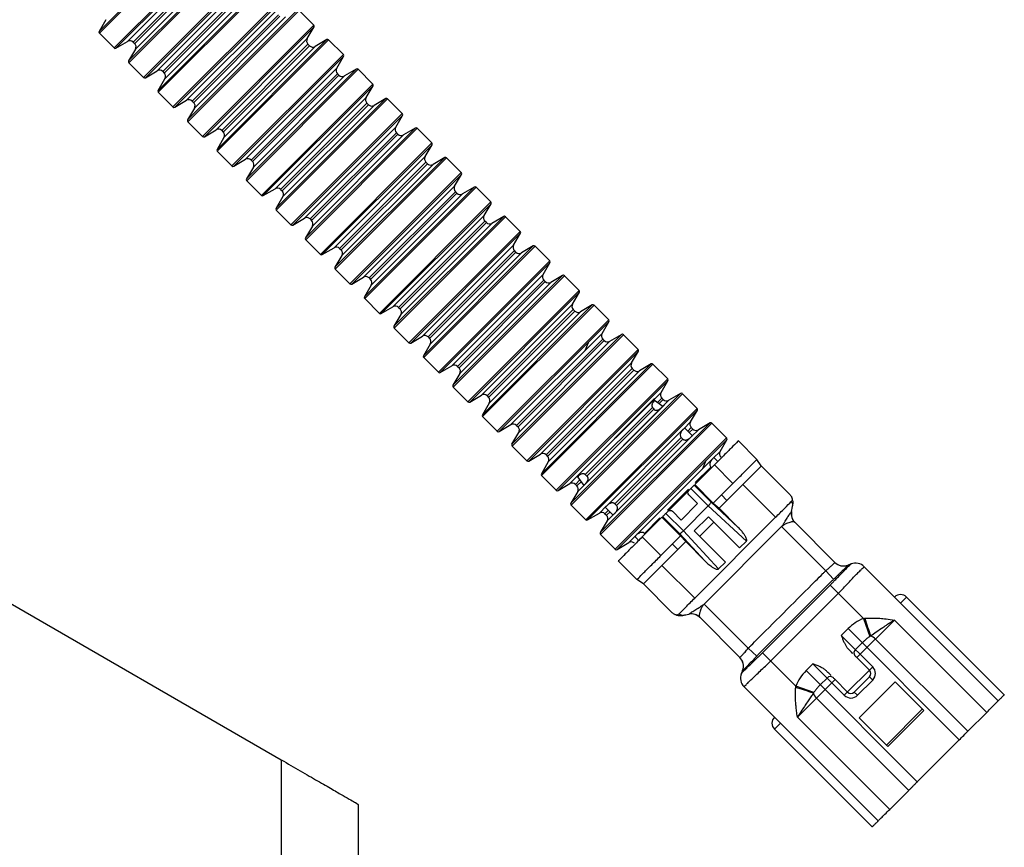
# Model space of a CAD drawing. Header units: millimetres. Extents: x -108 to 42, y 0 to 140.
# Tile 16 of 17: x -22 to 42, y 47 to 100. Entities that reach past the tile are written whole.
import ezdxf

# ---------------------------------------------------------------- set-up
doc = ezdxf.new("R2010")
doc.units = ezdxf.units.MM

msp = doc.modelspace()

# ---------------------------------------------------------------- linework, layer by layer
at = {"color": 8, "linetype": 'Continuous', "lineweight": 25}
for p, q in [((-16.796, 99.706), (-9.689, 106.813)), ((-16.78, 99.585), (-9.568, 106.797)), ((-15.829, 98.633), (-8.616, 105.846)), ((-15.708, 98.618), (-8.601, 105.725)), ((-14.949, 99.063), (-9.046, 104.966)), ((-14.887, 97.797), (-7.78, 104.904)), ((-14.871, 97.676), (-7.659, 104.888)), ((-8.999, 104.602), (-14.585, 99.016)), ((-14.489, 98.92), (-8.902, 104.506)), ((-8.539, 104.459), (-14.442, 98.556)), ((-13.92, 96.724), (-6.707, 103.937)), ((-13.798, 96.709), (-6.692, 103.816)), ((-13.04, 97.153), (-7.136, 103.057)), ((-12.962, 95.767), (-5.749, 102.979)), ((-7.09, 102.693), (-12.676, 97.107)), ((-12.579, 97.01), (-6.993, 102.596)), ((-12.011, 94.815), (-4.798, 102.028)), ((-11.068, 93.979), (-3.962, 101.085)), ((-11.053, 93.857), (-3.84, 101.07)), ((-5.181, 100.784), (-10.767, 95.198)), ((-10.67, 95.101), (-5.084, 100.687)), ((-4.72, 100.641), (-10.624, 94.737)), ((-10.101, 92.906), (-2.889, 100.118)), ((-9.98, 92.89), (-2.873, 99.997)), ((-9.221, 93.335), (-3.318, 99.238)), ((-9.159, 92.069), (-2.052, 99.176)), ((-9.144, 91.948), (-1.931, 99.161)), ((-3.271, 98.875), (-8.857, 93.288)), ((-8.761, 93.192), (-3.175, 98.778)), ((-2.811, 98.731), (-8.714, 92.828)), ((-8.192, 90.997), (-0.98, 98.209)), ((-8.071, 90.981), (-0.964, 98.088)), ((-7.312, 91.426), (-1.409, 97.329)), ((-7.25, 90.16), (-0.143, 97.267)), ((-7.234, 90.039), (-0.022, 97.251)), ((-1.362, 96.965), (-6.948, 91.379)), ((-6.852, 91.283), (-1.266, 96.869)), ((-0.902, 96.822), (-6.805, 90.919)), ((-6.283, 89.088), (0.93, 96.3)), ((-6.162, 89.072), (0.945, 96.179)), ((-5.403, 89.517), (0.5, 95.42)), ((-5.341, 88.251), (1.766, 95.358)), ((-5.325, 88.13), (1.887, 95.342)), ((0.547, 95.056), (-5.039, 89.47)), ((-4.943, 89.374), (0.644, 94.96)), ((1.007, 94.913), (-4.896, 89.01)), ((-4.374, 87.178), (2.839, 94.391)), ((-3.432, 86.342), (3.675, 93.449)), ((-3.416, 86.221), (3.797, 93.433)), ((2.456, 93.147), (-3.13, 87.561)), ((-3.033, 87.464), (2.553, 93.051)), ((2.917, 93.004), (-2.987, 87.101)), ((-2.465, 85.269), (4.748, 92.482)), ((-2.343, 85.254), (4.763, 92.36)), ((-1.585, 85.698), (4.319, 91.602)), ((-1.522, 84.433), (5.584, 91.539)), ((-1.507, 84.311), (5.706, 91.524)), ((4.365, 91.238), (-1.221, 85.652)), ((-1.124, 85.555), (4.462, 91.141)), ((4.826, 91.095), (-1.078, 85.191)), ((-0.555, 83.36), (6.657, 90.572)), ((-0.434, 83.344), (6.673, 90.451)), ((0.325, 83.789), (6.228, 89.692)), ((0.387, 82.523), (7.494, 89.63)), ((0.402, 82.402), (7.615, 89.615)), ((6.275, 89.329), (0.688, 83.743)), ((0.785, 83.646), (6.371, 89.232)), ((6.735, 89.185), (0.832, 83.282)), ((1.354, 81.451), (8.566, 88.663)), ((1.475, 81.435), (8.582, 88.542)), ((2.234, 81.88), (8.137, 87.783)), ((2.296, 80.614), (9.403, 87.721)), ((2.312, 80.493), (9.524, 87.705)), ((8.184, 87.419), (2.598, 81.833)), ((2.694, 81.737), (8.28, 87.323)), ((8.644, 87.276), (2.741, 81.373)), ((3.263, 79.542), (10.475, 86.754)), ((3.384, 79.526), (10.491, 86.633)), ((4.143, 79.971), (10.046, 85.874)), ((4.205, 78.705), (11.312, 85.812)), ((4.221, 78.584), (11.433, 85.796)), ((10.093, 85.51), (4.507, 79.924)), ((4.603, 79.828), (10.189, 85.414)), ((10.553, 85.367), (4.65, 79.464)), ((5.172, 77.632), (12.385, 84.845)), ((5.293, 77.617), (12.4, 84.724)), ((6.052, 78.062), (11.955, 83.965)), ((6.114, 76.796), (13.221, 83.903)), ((6.13, 76.675), (13.342, 83.887)), ((12.002, 83.601), (6.416, 78.015)), ((6.513, 77.918), (12.099, 83.505)), ((12.462, 83.458), (6.559, 77.555)), ((7.081, 75.723), (14.294, 82.936)), ((8.024, 74.887), (15.13, 81.993)), ((8.039, 74.765), (15.252, 81.978)), ((13.911, 81.692), (8.325, 76.106)), ((8.422, 76.009), (14.008, 81.595)), ((14.372, 81.549), (8.468, 75.645)), ((8.991, 73.814), (16.203, 81.027)), ((9.112, 73.798), (16.219, 80.905)), ((9.871, 74.243), (15.774, 80.147)), ((9.948, 72.856), (17.161, 80.069)), ((15.821, 79.783), (10.234, 74.197)), ((10.331, 74.1), (15.917, 79.686)), ((10.9, 71.905), (18.112, 79.117)), ((11.021, 71.889), (18.128, 78.996)), ((11.78, 72.334), (17.683, 78.237)), ((11.842, 71.068), (18.949, 78.175)), ((11.858, 70.947), (19.07, 78.16)), ((17.73, 77.874), (12.144, 72.287)), ((12.24, 72.191), (17.826, 77.777)), ((18.19, 77.73), (12.287, 71.827)), ((12.809, 69.996), (20.021, 77.208)), ((12.93, 69.98), (20.037, 77.087)), ((13.689, 70.425), (19.592, 76.328)), ((13.751, 69.159), (20.858, 76.266)), ((13.767, 69.038), (20.979, 76.25)), ((19.639, 75.964), (19.352, 75.678)), ((20.099, 75.821), (14.196, 69.918)), ((14.718, 68.086), (21.931, 75.299)), ((19.458, 75.59), (19.735, 75.868)), ((14.839, 68.071), (21.946, 75.178)), ((15.66, 67.25), (22.767, 74.357)), ((15.676, 67.129), (22.888, 74.341)), ((21.548, 74.055), (21.318, 73.825)), ((16.627, 66.177), (23.84, 73.39)), ((21.415, 73.729), (21.645, 73.959)), ((22.008, 73.912), (21.57, 73.473)), ((16.749, 66.162), (23.855, 73.268)), ((22.972, 72.071), (23.411, 72.51)), ((22.813, 71.501), (21.805, 70.494)), ((14.344, 70.669), (14.053, 70.378)), ((14.149, 70.282), (14.431, 70.563)), ((21.368, 70.057), (20.019, 68.707)), ((15.598, 68.516), (16.037, 68.955)), ((16.192, 68.699), (15.962, 68.469)), ((16.058, 68.373), (16.288, 68.602)), ((16.544, 68.448), (16.105, 68.009)), ((19.512, 68.2), (18.516, 67.204)), ((17.507, 66.606), (17.946, 67.045))]:
    msp.add_line(p, q, dxfattribs=at)
at = {"color": 7, "linetype": 'Continuous', "lineweight": 25}
for p, q in [((-12.977, 95.888), (-5.871, 102.995)), ((-6.629, 102.55), (-12.533, 96.646)), ((-11.889, 94.8), (-4.782, 101.906)), ((-11.131, 95.244), (-5.227, 101.148)), ((-2.889, 100.118), (-3.84, 101.07)), ((-16.351, 100.465), (-16.796, 99.706)), ((-16.78, 99.585), (-15.829, 98.633)), ((-3.318, 99.238), (-2.873, 99.997)), ((-15.708, 98.618), (-14.949, 99.063)), ((-14.585, 99.016), (-14.489, 98.92)), ((-3.175, 98.778), (-3.271, 98.875)), ((-2.052, 99.176), (-2.811, 98.731)), ((-0.98, 98.209), (-1.931, 99.161)), ((-14.442, 98.556), (-14.887, 97.797)), ((-14.871, 97.676), (-13.92, 96.724)), ((-1.409, 97.329), (-0.964, 98.088)), ((-13.798, 96.709), (-13.04, 97.153)), ((-12.676, 97.107), (-12.579, 97.01)), ((-1.266, 96.869), (-1.362, 96.965)), ((-0.143, 97.267), (-0.902, 96.822)), ((0.93, 96.3), (-0.022, 97.251)), ((-12.977, 95.888), (-12.533, 96.646)), ((-12.962, 95.767), (-12.011, 94.815)), ((0.5, 95.42), (0.945, 96.179)), ((-11.889, 94.8), (-11.131, 95.244)), ((-10.767, 95.198), (-10.67, 95.101)), ((0.644, 94.96), (0.547, 95.056)), ((1.766, 95.358), (1.007, 94.913)), ((2.839, 94.391), (1.887, 95.342)), ((-10.624, 94.737), (-11.068, 93.979)), ((-11.053, 93.857), (-10.101, 92.906)), ((-4.252, 87.163), (2.854, 94.27)), ((2.41, 93.511), (2.854, 94.27)), ((-9.98, 92.89), (-9.221, 93.335)), ((-8.857, 93.288), (-8.761, 93.192)), ((-3.494, 87.608), (2.41, 93.511)), ((2.553, 93.051), (2.456, 93.147)), ((3.675, 93.449), (2.917, 93.004)), ((4.748, 92.482), (3.797, 93.433)), ((-8.714, 92.828), (-9.159, 92.069)), ((-9.144, 91.948), (-8.192, 90.997)), ((4.319, 91.602), (4.763, 92.36)), ((-8.071, 90.981), (-7.312, 91.426)), ((-6.948, 91.379), (-6.852, 91.283)), ((4.462, 91.141), (4.365, 91.238)), ((5.584, 91.539), (4.826, 91.095)), ((6.657, 90.572), (5.706, 91.524)), ((-71.585, 90.982), (-5, 52.539)), ((-6.805, 90.919), (-7.25, 90.16)), ((-7.234, 90.039), (-6.283, 89.088)), ((6.228, 89.692), (6.673, 90.451)), ((-6.162, 89.072), (-5.403, 89.517)), ((-5.039, 89.47), (-4.943, 89.374)), ((6.371, 89.232), (6.275, 89.329)), ((7.494, 89.63), (6.735, 89.185)), ((8.566, 88.663), (7.615, 89.615)), ((-4.896, 89.01), (-5.341, 88.251)), ((-5.325, 88.13), (-4.374, 87.178)), ((8.137, 87.783), (8.582, 88.542)), ((-4.252, 87.163), (-3.494, 87.608)), ((-3.13, 87.561), (-3.033, 87.464)), ((8.28, 87.323), (8.184, 87.419)), ((9.403, 87.721), (8.644, 87.276)), ((10.475, 86.754), (9.524, 87.705)), ((-2.987, 87.101), (-3.432, 86.342)), ((-3.416, 86.221), (-2.465, 85.269)), ((10.046, 85.874), (10.491, 86.633)), ((-2.343, 85.254), (-1.585, 85.698)), ((-1.221, 85.652), (-1.124, 85.555)), ((10.189, 85.414), (10.093, 85.51)), ((11.312, 85.812), (10.553, 85.367)), ((12.385, 84.845), (11.433, 85.796)), ((-1.078, 85.191), (-1.522, 84.433)), ((-1.507, 84.311), (-0.555, 83.36)), ((11.955, 83.965), (12.4, 84.724)), ((-0.434, 83.344), (0.325, 83.789)), ((0.688, 83.743), (0.785, 83.646)), ((12.099, 83.505), (12.002, 83.601)), ((13.221, 83.903), (12.462, 83.458)), ((14.294, 82.936), (13.342, 83.887)), ((0.832, 83.282), (0.387, 82.523)), ((0.402, 82.402), (1.354, 81.451)), ((7.203, 75.708), (14.309, 82.814)), ((13.865, 82.056), (14.309, 82.814)), ((1.475, 81.435), (2.234, 81.88)), ((2.598, 81.833), (2.694, 81.737)), ((7.961, 76.152), (13.865, 82.056)), ((14.008, 81.595), (13.911, 81.692)), ((15.13, 81.993), (14.372, 81.549)), ((16.203, 81.027), (15.252, 81.978)), ((2.741, 81.373), (2.296, 80.614)), ((2.312, 80.493), (3.263, 79.542)), ((15.774, 80.147), (16.219, 80.905)), ((3.384, 79.526), (4.143, 79.971)), ((4.507, 79.924), (4.603, 79.828)), ((9.933, 72.978), (17.04, 80.084)), ((15.917, 79.686), (15.821, 79.783)), ((16.281, 79.64), (17.04, 80.084)), ((18.112, 79.117), (17.161, 80.069)), ((4.65, 79.464), (4.205, 78.705)), ((16.281, 79.64), (10.378, 73.736)), ((14.864, 79.551), (14.649, 79.021)), ((4.221, 78.584), (5.172, 77.632)), ((17.683, 78.237), (18.128, 78.996)), ((5.293, 77.617), (6.052, 78.062)), ((6.416, 78.015), (6.513, 77.918)), ((17.826, 77.777), (17.73, 77.874)), ((18.949, 78.175), (18.19, 77.73)), ((20.021, 77.208), (19.07, 78.16)), ((6.559, 77.555), (6.114, 76.796)), ((6.13, 76.675), (7.081, 75.723)), ((19.592, 76.328), (20.037, 77.087)), ((7.203, 75.708), (7.961, 76.152)), ((8.325, 76.106), (8.422, 76.009)), ((19.179, 75.929), (13.99, 70.74)), ((19.735, 75.868), (19.639, 75.964)), ((20.858, 76.266), (20.099, 75.821)), ((21.931, 75.299), (20.979, 76.25)), ((8.468, 75.645), (8.024, 74.887)), ((14.629, 70.337), (19.814, 75.522)), ((19.038, 75.363), (14.685, 71.01)), ((14.786, 70.918), (19.12, 75.252)), ((19.703, 75.421), (19.169, 75.812)), ((8.039, 74.765), (8.991, 73.814)), ((21.501, 74.419), (21.946, 75.178)), ((9.112, 73.798), (9.871, 74.243)), ((10.234, 74.197), (10.331, 74.1)), ((21.063, 73.98), (21.501, 74.419)), ((21.623, 73.521), (21.11, 74.034)), ((21.645, 73.959), (21.548, 74.055)), ((22.767, 74.357), (22.008, 73.912)), ((23.84, 73.39), (22.888, 74.341)), ((9.933, 72.978), (10.378, 73.736)), ((16.076, 68.993), (21.024, 73.941)), ((21.531, 73.434), (16.583, 68.486)), ((20.904, 73.411), (16.606, 69.113)), ((21, 73.314), (20.904, 73.411)), ((9.948, 72.856), (10.9, 71.905)), ((16.703, 69.017), (21, 73.314)), ((23.411, 72.51), (23.855, 73.268)), ((25.804, 71.992), (24.602, 73.194)), ((11.021, 71.889), (11.78, 72.334)), ((12.144, 72.287), (12.24, 72.191)), ((23.278, 71.865), (23.019, 72.124)), ((12.287, 71.827), (11.842, 71.068)), ((17.985, 67.084), (22.933, 72.032)), ((23.046, 71.638), (21.773, 70.365)), ((22.501, 71.914), (22.285, 71.385)), ((22.861, 71.453), (22.813, 71.501)), ((23.046, 71.638), (24.248, 70.436)), ((26.086, 71.567), (25.804, 71.992)), ((27.905, 69.749), (26.086, 71.567)), ((11.858, 70.947), (12.809, 69.996)), ((14.189, 70.868), (14.597, 70.313)), ((14.685, 71.01), (14.786, 70.918)), ((12.93, 69.98), (13.689, 70.425)), ((14.053, 70.378), (14.149, 70.282)), ((22.832, 69.217), (21.728, 70.321)), ((21.773, 70.365), (22.975, 69.163)), ((24.248, 70.436), (22.975, 69.163)), ((23.349, 68.83), (24.884, 70.365)), ((24.884, 70.365), (27.006, 68.244)), ((14.196, 69.918), (13.751, 69.159)), ((21.518, 70.111), (19.906, 68.499)), ((21.95, 69.128), (21.384, 69.694)), ((21.518, 70.111), (22.65, 68.979)), ((23.859, 69.34), (23.506, 69.694)), ((13.767, 69.038), (14.718, 68.086)), ((15.98, 68.91), (16.5, 68.391)), ((16.703, 69.017), (16.606, 69.113)), ((20.889, 68.067), (21.95, 69.128)), ((21.039, 67.368), (22.649, 68.978)), ((22.65, 68.979), (22.649, 68.978)), ((22.649, 68.978), (25.115, 66.694)), ((24.592, 67.587), (22.832, 69.217)), ((22.975, 69.163), (23.349, 68.83)), ((14.839, 68.071), (15.598, 68.516)), ((15.962, 68.469), (16.058, 68.373)), ((19.652, 68.244), (18.379, 66.971)), ((20.854, 67.042), (19.652, 68.244)), ((19.696, 68.289), (20.8, 67.185)), ((21.038, 67.367), (19.906, 68.499)), ((20.324, 68.633), (20.889, 68.067)), ((22.657, 68.279), (21.738, 67.36)), ((27.006, 68.244), (21.773, 63.011)), ((24.679, 66.258), (22.657, 68.279)), ((24.592, 67.587), (23.349, 68.83)), ((16.105, 68.009), (15.66, 67.25)), ((22.091, 67.007), (23.011, 67.926)), ((22.374, 62.622), (27.395, 67.643)), ((27.395, 67.643), (30.256, 64.781)), ((30.843, 65.326), (28.248, 67.921)), ((15.676, 67.129), (16.627, 66.177)), ((17.89, 67.001), (18.152, 66.739)), ((19.581, 65.769), (18.379, 66.971)), ((18.564, 67.156), (18.516, 67.204)), ((20.854, 67.042), (19.581, 65.769)), ((20.8, 67.185), (22.43, 65.425)), ((21.187, 66.668), (20.854, 67.042)), ((21.039, 67.368), (21.038, 67.367)), ((23.323, 64.902), (21.039, 67.368)), ((23.759, 65.339), (21.738, 67.36)), ((16.749, 66.162), (17.507, 66.606)), ((19.652, 65.133), (21.187, 66.668)), ((20.677, 66.158), (20.324, 66.512)), ((21.187, 66.668), (22.43, 65.425)), ((25.115, 66.694), (24.679, 66.258)), ((16.823, 65.416), (18.025, 64.213)), ((21.773, 63.011), (19.652, 65.133)), ((23.759, 65.339), (23.323, 64.902)), ((31.928, 65.238), (31.693, 65.145)), ((31.701, 65.148), (31.699, 65.146)), ((41.431, 56.365), (32.751, 65.045)), ((30.762, 64.231), (30.256, 64.781)), ((18.45, 63.931), (18.025, 64.213)), ((18.45, 63.931), (20.268, 62.112)), ((30.661, 64.13), (25.887, 59.356)), ((26.162, 59.471), (30.546, 63.855)), ((30.546, 63.855), (32.706, 61.695)), ((26.692, 58.941), (31.076, 63.325)), ((25.236, 59.761), (22.374, 62.622)), ((35.491, 63.082), (35.102, 62.693)), ((41.82, 56.753), (35.491, 63.082)), ((20.871, 61.892), (20.996, 61.894)), ((22.097, 61.769), (24.691, 59.174)), ((32.274, 59.158), (34.707, 61.591)), ((32.706, 61.695), (33.122, 60.533)), ((34.707, 61.591), (40.682, 55.616)), ((31.261, 60.595), (31.701, 61.034)), ((33.299, 58.557), (31.261, 60.595)), ((31.701, 61.034), (38.901, 53.835)), ((32.62, 60.116), (32.18, 59.676)), ((39.454, 54.388), (33.479, 60.363)), ((25.236, 59.761), (25.786, 59.255)), ((28.322, 57.311), (26.162, 59.471)), ((28.983, 58.316), (29.423, 58.756)), ((29.423, 58.756), (31.46, 56.718)), ((33.087, 58.344), (32.274, 59.158)), ((24.869, 58.316), (24.779, 58.089)), ((24.871, 58.318), (24.869, 58.316)), ((36.182, 51.116), (28.983, 58.316)), ((33.299, 58.557), (31.46, 56.718)), ((28.426, 55.31), (30.859, 57.743)), ((30.341, 57.837), (29.901, 57.398)), ((31.673, 56.93), (30.859, 57.743)), ((33.087, 57.92), (32.097, 56.93)), ((32.309, 56.718), (33.299, 57.708)), ((34.749, 57.602), (32.415, 55.269)), ((33.087, 57.92), (33.299, 57.708)), ((36.61, 55.741), (34.749, 57.602)), ((24.972, 57.266), (33.653, 48.586)), ((29.484, 56.895), (28.322, 57.311)), ((32.309, 56.718), (32.097, 56.93)), ((29.654, 56.538), (35.629, 50.563)), ((34.183, 53.501), (36.516, 55.834)), ((34.276, 53.407), (36.61, 55.741)), ((40.682, 55.616), (39.454, 54.388)), ((26.935, 54.526), (27.324, 54.915)), ((34.401, 49.335), (28.426, 55.31)), ((32.415, 55.269), (34.276, 53.407)), ((26.935, 54.526), (33.264, 48.198)), ((38.901, 53.835), (36.182, 51.116)), ((-5, 52.539), (-5, 2.887)), ((35.629, 50.563), (34.401, 49.335)), ((0, 0), (0, 49.652))]:
    msp.add_line(p, q, dxfattribs=at)
at = {"color": 7, "linetype": 'Continuous', "lineweight": 25, "flags": 128}
for points in [[(28.044, 68.628), (28.044, 68.628)], [(20.991, 61.893), (20.991, 61.893)], [(21.389, 61.973), (21.389, 61.973)], [(24.794, 58.125), (24.794, 58.125)]]:
    msp.add_lwpolyline(points, dxfattribs=at)
at = {"color": 8, "linetype": 'Continuous', "lineweight": 25, "flags": 128}
msp.add_lwpolyline([(24.869, 58.316), (24.869, 58.316)], dxfattribs=at)
at = {"color": 7, "linetype": 'Continuous', "lineweight": 25}
for centre, radius, start, end in [((-2.96, 100.048), 0.1, 329.62087, 45), ((-16.71, 99.656), 0.1, 149.62087, 225), ((-14.797, 98.804), 0.3, 45, 120.37913), ((-14.701, 98.707), 0.3, 329.62087, 45), ((-3.059, 99.087), 0.3, 149.62087, 225), ((-2.002, 99.09), 0.1, 45, 120.37913), ((-15.758, 98.704), 0.1, 225, 300.37913), ((-2.963, 98.99), 0.3, 225, 300.37913), ((-1.05, 98.139), 0.1, 329.62087, 45), ((-14.8, 97.746), 0.1, 149.62087, 225), ((-12.888, 96.895), 0.3, 45, 120.37913), ((-12.792, 96.798), 0.3, 329.62087, 45), ((-1.15, 97.178), 0.3, 149.62087, 225), ((-0.093, 97.181), 0.1, 45, 120.37913), ((-13.849, 96.795), 0.1, 225, 300.37913), ((-1.054, 97.081), 0.3, 225, 300.37913), ((0.859, 96.229), 0.1, 329.62087, 45), ((-12.891, 95.837), 0.1, 149.62087, 225), ((-10.979, 94.986), 0.3, 45, 120.37913), ((-10.882, 94.889), 0.3, 329.62087, 45), ((0.759, 95.268), 0.3, 149.62087, 225), ((1.817, 95.272), 0.1, 45, 120.37913), ((-11.94, 94.886), 0.1, 225, 300.37913), ((0.856, 95.172), 0.3, 225, 300.37913), ((2.768, 94.32), 0.1, 329.62087, 45), ((-10.982, 93.928), 0.1, 149.62087, 225), ((-9.07, 93.076), 0.3, 45, 120.37913), ((-8.973, 92.98), 0.3, 329.62087, 45), ((2.668, 93.359), 0.3, 149.62087, 225), ((3.726, 93.362), 0.1, 45, 120.37913), ((-10.031, 92.977), 0.1, 225, 300.37913), ((2.765, 93.263), 0.3, 225, 300.37913), ((4.677, 92.411), 0.1, 329.62087, 45), ((-9.073, 92.019), 0.1, 149.62087, 225), ((-7.16, 91.167), 0.3, 45, 120.37913), ((-7.064, 91.071), 0.3, 329.62087, 45), ((4.578, 91.45), 0.3, 149.62087, 225), ((5.635, 91.453), 0.1, 45, 120.37913), ((-8.121, 91.067), 0.1, 225, 300.37913), ((4.674, 91.353), 0.3, 225, 300.37913), ((6.586, 90.502), 0.1, 329.62087, 45), ((-7.164, 90.11), 0.1, 149.62087, 225), ((-5.251, 89.258), 0.3, 45, 120.37913), ((-5.155, 89.161), 0.3, 329.62087, 45), ((6.487, 89.541), 0.3, 149.62087, 225), ((7.544, 89.544), 0.1, 45, 120.37913), ((-6.212, 89.158), 0.1, 225, 300.37913), ((6.583, 89.444), 0.3, 225, 300.37913), ((8.496, 88.593), 0.1, 329.62087, 45), ((-5.254, 88.2), 0.1, 149.62087, 225), ((-3.342, 87.349), 0.3, 45, 120.37913), ((-3.246, 87.252), 0.3, 329.62087, 45), ((8.396, 87.632), 0.3, 149.62087, 225), ((9.453, 87.635), 0.1, 45, 120.37913), ((-4.303, 87.249), 0.1, 225, 300.37913), ((8.492, 87.535), 0.3, 225, 300.37913), ((10.405, 86.683), 0.1, 329.62087, 45), ((-3.345, 86.291), 0.1, 149.62087, 225), ((-1.433, 85.44), 0.3, 45, 120.37913), ((-1.336, 85.343), 0.3, 329.62087, 45), ((10.305, 85.722), 0.3, 149.62087, 225), ((11.363, 85.726), 0.1, 45, 120.37913), ((-2.394, 85.34), 0.1, 225, 300.37913), ((10.402, 85.626), 0.3, 225, 300.37913), ((12.314, 84.774), 0.1, 329.62087, 45), ((-1.436, 84.382), 0.1, 149.62087, 225), ((0.476, 83.53), 0.3, 45, 120.37913), ((0.573, 83.434), 0.3, 329.62087, 45), ((12.214, 83.813), 0.3, 149.62087, 225), ((13.272, 83.816), 0.1, 45, 120.37913), ((-0.485, 83.431), 0.1, 225, 300.37913), ((12.311, 83.717), 0.3, 225, 300.37913), ((14.223, 82.865), 0.1, 329.62087, 45), ((0.473, 82.473), 0.1, 149.62087, 225), ((2.386, 81.621), 0.3, 45, 120.37913), ((2.482, 81.525), 0.3, 329.62087, 45), ((14.123, 81.904), 0.3, 149.62087, 225), ((15.181, 81.907), 0.1, 45, 120.37913), ((1.425, 81.522), 0.1, 225, 300.37913), ((14.22, 81.808), 0.3, 225, 300.37913), ((16.132, 80.956), 0.1, 329.62087, 45), ((2.382, 80.564), 0.1, 149.62087, 225), ((4.295, 79.712), 0.3, 45, 120.37913), ((4.391, 79.616), 0.3, 329.62087, 45), ((16.033, 79.995), 0.3, 149.62087, 225), ((17.09, 79.998), 0.1, 45, 120.37913), ((3.334, 79.612), 0.1, 225, 300.37913), ((16.129, 79.898), 0.3, 225, 300.37913), ((18.042, 79.047), 0.1, 329.62087, 45), ((4.292, 78.655), 0.1, 149.62087, 225), ((6.204, 77.803), 0.3, 45, 120.37913), ((6.3, 77.706), 0.3, 329.62087, 45), ((17.942, 78.086), 0.3, 149.62087, 225), ((18.999, 78.089), 0.1, 45, 120.37913), ((5.243, 77.703), 0.1, 225, 300.37913), ((18.038, 77.989), 0.3, 225, 300.37913), ((19.951, 77.137), 0.1, 329.62087, 45), ((6.201, 76.745), 0.1, 149.62087, 225), ((8.113, 75.894), 0.3, 45, 120.37913), ((8.21, 75.797), 0.3, 329.62087, 45), ((19.851, 76.176), 0.3, 149.62087, 225), ((20.909, 76.18), 0.1, 45, 120.37913), ((7.152, 75.794), 0.1, 225, 300.37913), ((19.948, 76.08), 0.3, 225, 300.37913), ((21.86, 75.228), 0.1, 329.62087, 45), ((8.11, 74.836), 0.1, 149.62087, 225), ((10.022, 73.984), 0.3, 45, 120.37913), ((10.119, 73.888), 0.3, 329.62087, 45), ((21.76, 74.267), 0.3, 149.62087, 225), ((22.818, 74.27), 0.1, 45, 120.37913), ((9.061, 73.885), 0.1, 225, 300.37913), ((21.857, 74.171), 0.3, 225, 300.37913), ((23.769, 73.319), 0.1, 329.62087, 45), ((10.019, 72.927), 0.1, 149.62087, 225), ((11.931, 72.075), 0.3, 45, 120.37913), ((12.028, 71.979), 0.3, 329.62087, 45), ((23.669, 72.358), 0.3, 149.62087, 225), ((10.97, 71.976), 0.1, 225, 300.37913), ((11.928, 71.018), 0.1, 149.62087, 225), ((13.841, 70.166), 0.3, 45, 120.37913), ((13.937, 70.07), 0.3, 329.62087, 45), ((12.88, 70.066), 0.1, 225, 300.37913), ((13.837, 69.109), 0.1, 149.62087, 225), ((15.75, 68.257), 0.3, 45, 120.37913), ((15.846, 68.16), 0.3, 329.62087, 45), ((28.807, 68.478), 0.789, 172.29664, 224.92082), ((28.829, 68.472), 0.8, 168.69007, 225), ((14.789, 68.157), 0.1, 225, 300.37913), ((15.747, 67.199), 0.1, 149.62087, 225), ((17.659, 66.348), 0.3, 45, 120.37913), ((16.698, 66.248), 0.1, 225, 300.37913), ((31.408, 65.893), 0.8, 225, 291.50143), ((31.409, 65.891), 0.8, 225.005, 291.29048), ((32.185, 64.479), 0.8, 45, 111.50143), ((35.102, 62.693), 0.55, 45, 135), ((21.546, 61.188), 0.8, 45, 101.30993), ((21.539, 61.21), 0.789, 45.07918, 97.69964), ((72.216, 74.081), 41.327, 197.42641, 199.10094), ((32.949, 59.855), 0.734, 43.76911, 72.91456), ((32.365, 59.464), 0.282, 131.18874, 220.59805), ((24.125, 58.609), 0.8, 338.49857, 45), ((24.126, 58.609), 0.8, 338.70969, 44.995), ((25.538, 57.832), 0.8, 158.49857, 225), ((32.875, 58.132), 0.3, 315, 45), ((30.553, 57.652), 0.282, 49.40195, 138.81126), ((15.936, 17.801), 41.327, 70.89906, 72.57359), ((30.162, 57.068), 0.734, 197.08544, 226.23089), ((31.885, 57.142), 0.3, 225, 315), ((27.324, 54.915), 0.55, 135, 225)]:
    msp.add_arc(centre, radius, start, end, dxfattribs=at)
for points, knots in [([(19.205, 75.786), (19.191, 75.787), (19.149, 75.789), (19.093, 75.734), (19.038, 75.648), (19.005, 75.563), (18.996, 75.479), (19.01, 75.409), (19.029, 75.378), (19.038, 75.363)], [0, 0, 0, 0, 0.144312, 0.428903, 0.576328, 0.713943, 0.857459, 0.930707, 1, 1, 1, 1]), ([(19.12, 75.252), (19.135, 75.236), (19.164, 75.204), (19.226, 75.178), (19.292, 75.171), (19.378, 75.184), (19.474, 75.228), (19.561, 75.292), (19.628, 75.35), (19.669, 75.397), (19.692, 75.422), (19.684, 75.432), (19.683, 75.434)], [0, 0, 0, 0, 0.0695, 0.139671, 0.2078, 0.279699, 0.418211, 0.557756, 0.696259, 0.836183, 0.98038, 1, 1, 1, 1]), ([(21.024, 73.941), (21.015, 73.931), (20.997, 73.913), (20.971, 73.882), (20.94, 73.843), (20.905, 73.793), (20.868, 73.723), (20.841, 73.647), (20.834, 73.562), (20.85, 73.477), (20.886, 73.433), (20.904, 73.411)], [0, 0, 0, 0, 0.096262, 0.179506, 0.249803, 0.38071, 0.499111, 0.630983, 0.749564, 0.876663, 1, 1, 1, 1]), ([(21, 73.314), (21.011, 73.305), (21.031, 73.286), (21.069, 73.266), (21.11, 73.253), (21.165, 73.245), (21.236, 73.252), (21.312, 73.279), (21.382, 73.316), (21.439, 73.354), (21.49, 73.396), (21.516, 73.421), (21.531, 73.434)], [0, 0, 0, 0, 0.062437, 0.123586, 0.185708, 0.250963, 0.369324, 0.501152, 0.619092, 0.750072, 0.860669, 1, 1, 1, 1]), ([(24.602, 73.194), (24.602, 73.194), (24.561, 73.153), (24.405, 72.997), (24.29, 72.882), (24.002, 72.594), (23.829, 72.422), (23.453, 72.045), (23.25, 71.842), (23.046, 71.638)], [0, 0, 0, 0, 0.25, 0.25, 0.5, 0.5, 0.75, 0.75, 1, 1, 1, 1]), ([(22.933, 72.032), (22.923, 72.021), (22.904, 72.001), (22.874, 71.964), (22.846, 71.927), (22.82, 71.89), (22.798, 71.853), (22.773, 71.803), (22.75, 71.737), (22.743, 71.653), (22.759, 71.568), (22.795, 71.523), (22.813, 71.501)], [0, 0, 0, 0, 0.103169, 0.198128, 0.285012, 0.364005, 0.435347, 0.49937, 0.631269, 0.749882, 0.87681, 1, 1, 1, 1]), ([(24.248, 70.436), (24.452, 70.64), (24.655, 70.843), (25.031, 71.219), (25.204, 71.392), (25.492, 71.68), (25.607, 71.795), (25.763, 71.951), (25.804, 71.992), (25.804, 71.992)], [0, 0, 0, 0, 0.25, 0.25, 0.5, 0.5, 0.75, 0.75, 1, 1, 1, 1]), ([(14.685, 71.01), (14.669, 71.022), (14.637, 71.046), (14.581, 71.061), (14.523, 71.063), (14.453, 71.05), (14.374, 71.018), (14.301, 70.97), (14.248, 70.922), (14.215, 70.879), (14.214, 70.852), (14.213, 70.838)], [0, 0, 0, 0, 0.070818, 0.142983, 0.212329, 0.286239, 0.418197, 0.570462, 0.712613, 0.855111, 1, 1, 1, 1]), ([(14.786, 70.918), (14.796, 70.908), (14.816, 70.886), (14.838, 70.847), (14.853, 70.797), (14.857, 70.736), (14.843, 70.654), (14.799, 70.556), (14.734, 70.465), (14.672, 70.394), (14.63, 70.354), (14.603, 70.334), (14.592, 70.332), (14.586, 70.331)], [0, 0, 0, 0, 0.045969, 0.092449, 0.140662, 0.209214, 0.281341, 0.407625, 0.56078, 0.699772, 0.839644, 0.921044, 1, 1, 1, 1]), ([(21.728, 70.321), (21.721, 70.313), (21.696, 70.288), (21.619, 70.211), (21.569, 70.161), (21.518, 70.111)], [0, 0, 0, 0, 0.5, 0.5, 1, 1, 1, 1]), ([(21.384, 69.694), (21.347, 69.731), (21.326, 69.783), (21.326, 69.887), (21.347, 69.939), (21.384, 69.976)], [0, 0, 0, 0, 0.5, 0.5, 1, 1, 1, 1]), ([(27.905, 69.749), (27.92, 69.733), (27.955, 69.696), (27.996, 69.642), (28.022, 69.6), (28.038, 69.574), (28.053, 69.544), (28.075, 69.494), (28.085, 69.445), (28.087, 69.401), (28.082, 69.362), (28.065, 69.311), (28.034, 69.275), (28.019, 69.257)], [0, 0, 0, 0, 0.109195, 0.250149, 0.32836, 0.356038, 0.396156, 0.500549, 0.630341, 0.681824, 0.750627, 0.874337, 1, 1, 1, 1]), ([(16.606, 69.113), (16.596, 69.123), (16.575, 69.142), (16.538, 69.162), (16.497, 69.175), (16.442, 69.182), (16.37, 69.176), (16.294, 69.149), (16.225, 69.112), (16.168, 69.073), (16.117, 69.031), (16.091, 69.007), (16.076, 68.993)], [0, 0, 0, 0, 0.062508, 0.123723, 0.185916, 0.251254, 0.369451, 0.501076, 0.619333, 0.750031, 0.860135, 1, 1, 1, 1]), ([(16.583, 68.486), (16.592, 68.496), (16.609, 68.515), (16.636, 68.546), (16.667, 68.585), (16.702, 68.635), (16.739, 68.705), (16.765, 68.781), (16.773, 68.866), (16.756, 68.95), (16.721, 68.995), (16.703, 69.017)], [0, 0, 0, 0, 0.096339, 0.179713, 0.250193, 0.381348, 0.499844, 0.631641, 0.75018, 0.876298, 1, 1, 1, 1]), ([(22.65, 68.979), (22.661, 68.992), (22.685, 69.017), (22.719, 69.055), (22.752, 69.093), (22.786, 69.135), (22.822, 69.186), (22.828, 69.206), (22.832, 69.217)], [0, 0, 0, 0, 0.118602, 0.2413977, 0.3684403, 0.4997775, 0.7098068, 1, 1, 1, 1]), ([(27.006, 68.244), (27.207, 68.445), (27.407, 68.646), (27.76, 68.998), (27.911, 69.149), (28.019, 69.258)], [0, 0, 0, 0, 0.5, 0.5, 1, 1, 1, 1]), ([(28.124, 69.026), (28.125, 69.038), (28.128, 69.059), (28.122, 69.093), (28.109, 69.137), (28.081, 69.193), (28.04, 69.236), (28.019, 69.257)], [0, 0, 0, 0, 0.184031, 0.348576, 0.500046, 0.744671, 1, 1, 1, 1]), ([(28.044, 68.628), (28.057, 68.694), (28.084, 68.827), (28.11, 68.959), (28.124, 69.026)], [0, 0, 0, 0, 0.493067, 1, 1, 1, 1]), ([(28.123, 69.021), (28.136, 69.121), (28.156, 69.278), (28.095, 69.421), (28.073, 69.473)], [0, 0, 0, 0, 0.637722, 1, 1, 1, 1]), ([(19.906, 68.499), (19.856, 68.448), (19.806, 68.398), (19.729, 68.322), (19.704, 68.296), (19.696, 68.289)], [0, 0, 0, 0, 0.5, 0.5, 1, 1, 1, 1]), ([(20.041, 68.633), (20.078, 68.67), (20.13, 68.691), (20.234, 68.691), (20.287, 68.67), (20.324, 68.633)], [0, 0, 0, 0, 0.5, 0.5, 1, 1, 1, 1]), ([(27.395, 67.643), (27.403, 67.65), (27.421, 67.667), (27.447, 67.701), (27.479, 67.748), (27.51, 67.803), (27.548, 67.86), (27.589, 67.923), (27.644, 68.013), (27.712, 68.125), (27.788, 68.25), (27.864, 68.368), (27.934, 68.467), (27.993, 68.546), (28.014, 68.571), (28.025, 68.583)], [0, 0, 0, 0, 0.021415, 0.048723, 0.081649, 0.132114, 0.17247, 0.219195, 0.284325, 0.389882, 0.501752, 0.621577, 0.746966, 0.873776, 1, 1, 1, 1]), ([(28.025, 68.583), (28.028, 68.587), (28.033, 68.594), (28.04, 68.61), (28.043, 68.622), (28.044, 68.628)], [0, 0, 0, 0, 0.282623, 0.613978, 1, 1, 1, 1]), ([(25.115, 66.694), (25.12, 66.701), (25.132, 66.715), (25.14, 66.744), (25.141, 66.778), (25.136, 66.818), (25.124, 66.863), (25.104, 66.914), (25.078, 66.97), (25.028, 67.06), (24.937, 67.195), (24.788, 67.383), (24.662, 67.514), (24.592, 67.587)], [0, 0, 0, 0, 0.024118, 0.050731, 0.081755, 0.118421, 0.161479, 0.21139, 0.268452, 0.332862, 0.497528, 0.719806, 1, 1, 1, 1]), ([(28.248, 67.921), (28.242, 67.925), (28.231, 67.935), (28.204, 67.945), (28.172, 67.95), (28.122, 67.952), (28.045, 67.944), (27.929, 67.918), (27.798, 67.876), (27.68, 67.825), (27.592, 67.781), (27.535, 67.746), (27.496, 67.715), (27.466, 67.69), (27.432, 67.665), (27.408, 67.651), (27.395, 67.643)], [0, 0, 0, 0, 0.060845, 0.122767, 0.185786, 0.249922, 0.365084, 0.499493, 0.64016, 0.748978, 0.822128, 0.87417, 0.905765, 0.937321, 0.963745, 1, 1, 1, 1]), ([(18.379, 66.971), (18.175, 66.768), (17.972, 66.564), (17.596, 66.188), (17.423, 66.015), (17.135, 65.727), (17.02, 65.612), (16.864, 65.456), (16.823, 65.416), (16.823, 65.416)], [0, 0, 0, 0, 0.25, 0.25, 0.5, 0.5, 0.75, 0.75, 1, 1, 1, 1]), ([(18.516, 67.204), (18.505, 67.214), (18.484, 67.233), (18.447, 67.253), (18.406, 67.266), (18.351, 67.273), (18.279, 67.267), (18.184, 67.233), (18.074, 67.164), (18.017, 67.113), (17.985, 67.084)], [0, 0, 0, 0, 0.0626, 0.123907, 0.186192, 0.251625, 0.370189, 0.50225, 0.71592, 1, 1, 1, 1]), ([(20.8, 67.185), (20.804, 67.186), (20.812, 67.187), (20.83, 67.197), (20.85, 67.209), (20.87, 67.223), (20.904, 67.249), (20.96, 67.295), (21.013, 67.344), (21.038, 67.367)], [0, 0, 0, 0, 0.126426, 0.239887, 0.340375, 0.427886, 0.502417, 0.759566, 1, 1, 1, 1]), ([(18.025, 64.213), (18.025, 64.213), (18.066, 64.254), (18.222, 64.41), (18.337, 64.525), (18.625, 64.813), (18.798, 64.986), (19.174, 65.362), (19.377, 65.565), (19.581, 65.769)], [0, 0, 0, 0, 0.25, 0.25, 0.5, 0.5, 0.75, 0.75, 1, 1, 1, 1]), ([(22.43, 65.425), (22.476, 65.381), (22.56, 65.298), (22.686, 65.189), (22.799, 65.099), (22.898, 65.028), (22.991, 64.969), (23.077, 64.923), (23.159, 64.89), (23.227, 64.876), (23.284, 64.876), (23.311, 64.894), (23.323, 64.902)], [0, 0, 0, 0, 0.175145, 0.329418, 0.46286, 0.575535, 0.667547, 0.767079, 0.848086, 0.911764, 0.9606, 1, 1, 1, 1]), ([(30.256, 64.781), (30.277, 64.799), (30.319, 64.835), (30.381, 64.888), (30.44, 64.939), (30.496, 64.988), (30.548, 65.034), (30.597, 65.077), (30.642, 65.118), (30.698, 65.168), (30.758, 65.225), (30.81, 65.278), (30.842, 65.314), (30.843, 65.322), (30.843, 65.326)], [0, 0, 0, 0, 0.0661488, 0.1312425, 0.1952835, 0.2582743, 0.3202177, 0.3811163, 0.4409733, 0.4997916, 0.623415, 0.7479532, 0.8734631, 1, 1, 1, 1]), ([(30.669, 63.983), (30.684, 63.999), (30.723, 64.039), (30.802, 64.12), (30.943, 64.265), (31.205, 64.536), (31.541, 64.88), (31.769, 65.108), (31.854, 65.191), (31.88, 65.215), (31.886, 65.221), (31.888, 65.222), (31.888, 65.222)], [0, 0, 0, 0, 0.023508, 0.062642, 0.125284, 0.250514, 0.50001, 0.749589, 0.874729, 0.937366, 0.982208, 1, 1, 1, 1]), ([(31.699, 65.146), (31.698, 65.145), (31.696, 65.141), (31.688, 65.13), (31.669, 65.108), (31.619, 65.057), (31.505, 64.946), (31.357, 64.801), (31.186, 64.635), (31.036, 64.491), (30.896, 64.357), (30.805, 64.272), (30.762, 64.231)], [0, 0, 0, 0, 0.054075, 0.099786, 0.138543, 0.28019, 0.406276, 0.585482, 0.709982, 0.818195, 0.913403, 1, 1, 1, 1]), ([(30.843, 65.326), (30.843, 65.326), (30.843, 65.326), (30.843, 65.326), (30.843, 65.326), (30.843, 65.326), (30.843, 65.326), (30.843, 65.326), (30.843, 65.326)], [0, 0, 0, 0, 0.470953, 0.858056, 0.959672, 0.987497, 0.995664, 1, 1, 1, 1]), ([(31.076, 63.325), (31.188, 63.437), (31.295, 63.551), (31.506, 63.773), (31.611, 63.883), (31.811, 64.094), (31.906, 64.194), (32.085, 64.383), (32.17, 64.472), (32.325, 64.633), (32.395, 64.705), (32.517, 64.829), (32.57, 64.881), (32.657, 64.965), (32.69, 64.996), (32.736, 65.037), (32.751, 65.045), (32.751, 65.045)], [0, 0, 0, 0, 0.125, 0.125, 0.25, 0.25, 0.375, 0.375, 0.5, 0.5, 0.625, 0.625, 0.75, 0.75, 0.875, 0.875, 1, 1, 1, 1]), ([(25.236, 59.761), (25.241, 59.767), (25.258, 59.784), (25.318, 59.844), (25.53, 60.059), (26.349, 60.879), (27.743, 62.274), (29.138, 63.668), (29.958, 64.487), (30.173, 64.699), (30.233, 64.759), (30.25, 64.776), (30.256, 64.781)], [0, 0, 0, 0, 0.003341, 0.010402, 0.035689, 0.130918, 0.5, 0.869082, 0.964311, 0.989598, 0.99666, 1, 1, 1, 1]), ([(30.669, 63.983), (30.647, 63.96), (30.628, 63.94), (30.588, 63.897), (30.567, 63.876), (30.546, 63.855)], [0, 0, 0, 0, 0.5, 0.5, 1, 1, 1, 1]), ([(30.762, 64.231), (30.745, 64.215), (30.711, 64.182), (30.678, 64.148), (30.661, 64.13)], [0, 0, 0, 0, 0.475256, 1, 1, 1, 1]), ([(20.76, 61.998), (20.868, 62.106), (21.019, 62.257), (21.371, 62.61), (21.572, 62.81), (21.773, 63.011)], [0, 0, 0, 0, 0.5, 0.5, 1, 1, 1, 1]), ([(21.434, 61.992), (21.439, 61.997), (21.45, 62.006), (21.476, 62.027), (21.509, 62.053), (21.562, 62.092), (21.646, 62.151), (21.771, 62.231), (21.912, 62.319), (22.039, 62.394), (22.139, 62.458), (22.206, 62.501), (22.26, 62.535), (22.302, 62.559), (22.342, 62.586), (22.363, 62.61), (22.374, 62.622)], [0, 0, 0, 0, 0.062705, 0.124866, 0.186955, 0.248898, 0.370851, 0.498324, 0.630944, 0.748786, 0.811415, 0.874219, 0.907278, 0.937188, 0.968302, 1, 1, 1, 1]), ([(22.374, 62.622), (22.367, 62.61), (22.352, 62.586), (22.32, 62.541), (22.279, 62.494), (22.236, 62.426), (22.192, 62.338), (22.141, 62.219), (22.099, 62.088), (22.073, 61.972), (22.064, 61.879), (22.069, 61.809), (22.088, 61.782), (22.097, 61.769)], [0, 0, 0, 0, 0.033985, 0.06309, 0.1262, 0.174448, 0.251389, 0.35986, 0.500845, 0.63554, 0.75039, 0.87669, 1, 1, 1, 1]), ([(20.268, 62.112), (20.29, 62.092), (20.327, 62.057), (20.392, 62.009), (20.454, 61.972), (20.531, 61.939), (20.607, 61.926), (20.69, 61.941), (20.737, 61.979), (20.76, 61.998)], [0, 0, 0, 0, 0.146535, 0.250975, 0.396398, 0.501192, 0.674386, 0.839204, 1, 1, 1, 1]), ([(20.546, 61.959), (20.597, 61.929), (20.7, 61.87), (20.813, 61.885), (20.871, 61.892)], [0, 0, 0, 0, 0.494929, 1, 1, 1, 1]), ([(20.991, 61.893), (20.989, 61.893), (20.986, 61.892), (20.979, 61.891), (20.97, 61.891), (20.959, 61.891), (20.939, 61.892), (20.928, 61.894), (20.904, 61.901), (20.894, 61.904), (20.872, 61.913), (20.857, 61.92), (20.813, 61.946), (20.787, 61.968), (20.76, 61.998)], [0, 0, 0, 0, 0.0625, 0.0625, 0.125, 0.25, 0.25, 0.5, 0.5, 0.625, 0.625, 0.75, 0.75, 1, 1, 1, 1]), ([(20.991, 61.893), (21.059, 61.907), (21.195, 61.934), (21.324, 61.96), (21.389, 61.973)], [0, 0, 0, 0, 0.495543, 1, 1, 1, 1]), ([(21.389, 61.973), (21.398, 61.975), (21.416, 61.979), (21.428, 61.988), (21.434, 61.992)], [0, 0, 0, 0, 0.558194, 1, 1, 1, 1]), ([(32.706, 61.695), (32.512, 61.626), (32.333, 61.531), (32, 61.307), (31.845, 61.178), (31.701, 61.034)], [0, 0, 0, 0, 0.5, 0.5, 1, 1, 1, 1]), ([(32.786, 61.704), (32.842, 61.708), (32.96, 61.717), (33.143, 61.722), (33.339, 61.723), (33.549, 61.717), (33.825, 61.702), (34.219, 61.665), (34.526, 61.619), (34.707, 61.591)], [0, 0, 0, 0, 0.085694, 0.178384, 0.278147, 0.385044, 0.499126, 0.705784, 1, 1, 1, 1]), ([(34.707, 61.591), (34.628, 61.54), (34.481, 61.445), (34.274, 61.31), (34.099, 61.195), (33.854, 61.032), (33.546, 60.826), (33.284, 60.641), (33.165, 60.557)], [0, 0, 0, 0, 0.157776, 0.293726, 0.407849, 0.500146, 0.772446, 1, 1, 1, 1]), ([(31.261, 60.595), (31.297, 60.499), (31.359, 60.336), (31.456, 60.118), (31.548, 59.946), (31.643, 59.799), (31.717, 59.717), (31.752, 59.679)], [0, 0, 0, 0, 0.292353, 0.500371, 0.684015, 0.850921, 1, 1, 1, 1]), ([(33.122, 60.533), (33.096, 60.516), (33.041, 60.482), (32.961, 60.422), (32.863, 60.343), (32.748, 60.241), (32.663, 60.158), (32.62, 60.116)], [0, 0, 0, 0, 0.14615, 0.300713, 0.46434, 0.726912, 1, 1, 1, 1]), ([(24.691, 59.174), (24.693, 59.174), (24.697, 59.173), (24.71, 59.182), (24.729, 59.198), (24.755, 59.222), (24.786, 59.253), (24.821, 59.29), (24.871, 59.344), (24.939, 59.419), (25.029, 59.521), (25.13, 59.636), (25.2, 59.719), (25.236, 59.761)], [0, 0, 0, 0, 0.072463, 0.144588, 0.216385, 0.287864, 0.359036, 0.429911, 0.500499, 0.619107, 0.741879, 0.868837, 1, 1, 1, 1]), ([(24.795, 58.129), (24.796, 58.13), (24.799, 58.134), (24.823, 58.16), (24.884, 58.222), (24.998, 58.336), (25.147, 58.485), (25.338, 58.672), (25.562, 58.89), (25.785, 59.107), (25.946, 59.263), (26.016, 59.331), (26.034, 59.348)], [0, 0, 0, 0, 0.044156, 0.12418, 0.249887, 0.368522, 0.499476, 0.615529, 0.750425, 0.892372, 0.972296, 1, 1, 1, 1]), ([(25.887, 59.356), (25.869, 59.339), (25.835, 59.306), (25.802, 59.272), (25.786, 59.255)], [0, 0, 0, 0, 0.524742, 1, 1, 1, 1]), ([(26.162, 59.471), (26.141, 59.45), (26.12, 59.43), (26.077, 59.389), (26.057, 59.37), (26.034, 59.348)], [0, 0, 0, 0, 0.5, 0.5, 1, 1, 1, 1]), ([(32.01, 59.421), (31.999, 59.432), (31.932, 59.5), (31.834, 59.597), (31.752, 59.679)], [0, 0, 0, 0, 0.161682, 1, 1, 1, 1]), ([(24.691, 59.174), (24.689, 59.176), (24.69, 59.175), (24.69, 59.175), (24.69, 59.175), (24.69, 59.175), (24.69, 59.175), (24.69, 59.175), (24.69, 59.175)], [0, 0, 0, 0, 0.0625, 0.0625, 0.125, 0.25, 0.5, 1, 1, 1, 1]), ([(25.786, 59.255), (25.776, 59.244), (25.746, 59.213), (25.688, 59.151), (25.582, 59.039), (25.385, 58.833), (25.18, 58.622), (25.03, 58.469), (24.954, 58.393), (24.909, 58.349), (24.881, 58.324), (24.874, 58.32), (24.871, 58.318)], [0, 0, 0, 0, 0.022367, 0.062708, 0.124994, 0.250188, 0.499042, 0.633555, 0.749008, 0.83029, 0.913125, 1, 1, 1, 1]), ([(24.972, 57.266), (24.972, 57.266), (24.98, 57.281), (25.021, 57.326), (25.052, 57.36), (25.135, 57.446), (25.187, 57.498), (25.31, 57.62), (25.383, 57.691), (25.624, 57.923), (25.819, 58.107), (26.133, 58.405), (26.242, 58.509), (26.466, 58.722), (26.58, 58.829), (26.692, 58.941)], [0, 0, 0, 0, 0.125, 0.125, 0.25, 0.25, 0.375, 0.375, 0.5, 0.5, 0.75, 0.75, 0.875, 0.875, 1, 1, 1, 1]), ([(30.338, 58.265), (30.316, 58.286), (30.27, 58.329), (30.192, 58.389), (30.105, 58.447), (30.009, 58.503), (29.876, 58.571), (29.681, 58.658), (29.518, 58.72), (29.423, 58.756)], [0, 0, 0, 0, 0.087395, 0.181326, 0.281496, 0.387664, 0.499691, 0.708128, 1, 1, 1, 1]), ([(32.274, 59.158), (32.265, 59.166), (32.249, 59.182), (32.225, 59.206), (32.199, 59.232), (32.172, 59.259), (32.158, 59.273), (32.151, 59.28)], [0, 0, 0, 0, 0.1662629, 0.3306769, 0.4983381, 0.7483953, 1, 1, 1, 1]), ([(30.596, 58.007), (30.585, 58.018), (30.517, 58.086), (30.42, 58.183), (30.338, 58.265)], [0, 0, 0, 0, 0.162481, 1, 1, 1, 1]), ([(29.901, 57.398), (29.872, 57.368), (29.816, 57.311), (29.736, 57.225), (29.662, 57.141), (29.596, 57.059), (29.536, 56.977), (29.501, 56.922), (29.484, 56.895)], [0, 0, 0, 0, 0.186478, 0.363666, 0.53266, 0.694462, 0.849975, 1, 1, 1, 1]), ([(28.426, 55.31), (28.415, 55.376), (28.395, 55.501), (28.37, 55.684), (28.35, 55.85), (28.334, 56), (28.322, 56.132), (28.306, 56.333), (28.294, 56.601), (28.293, 56.928), (28.307, 57.134), (28.313, 57.231)], [0, 0, 0, 0, 0.10782, 0.205912, 0.294275, 0.372912, 0.441825, 0.501017, 0.687088, 0.85332, 1, 1, 1, 1]), ([(29.46, 56.853), (29.406, 56.775), (29.289, 56.611), (29.111, 56.35), (28.916, 56.06), (28.684, 55.709), (28.521, 55.457), (28.426, 55.31)], [0, 0, 0, 0, 0.146723, 0.313343, 0.499878, 0.706246, 1, 1, 1, 1]), ([(41.82, 56.753), (41.819, 56.753), (41.818, 56.752), (41.808, 56.742), (41.79, 56.724), (41.758, 56.692), (41.708, 56.642), (41.646, 56.58), (41.577, 56.511), (41.504, 56.438), (41.455, 56.389), (41.431, 56.365)], [0, 0, 0, 0, 0.079547, 0.159173, 0.240127, 0.368415, 0.500064, 0.628207, 0.760004, 0.879083, 1, 1, 1, 1]), ([(31.46, 56.718), (31.573, 56.606), (31.726, 56.542), (32.044, 56.542), (32.196, 56.606), (32.309, 56.718)], [0, 0, 0, 0, 0.5, 0.5, 1, 1, 1, 1]), ([(40.682, 55.616), (40.912, 55.845), (41.102, 56.036), (41.362, 56.296), (41.431, 56.365), (41.431, 56.365)], [0, 0, 0, 0, 0.5, 0.5, 1, 1, 1, 1]), ([(-5, 52.539), (-4.583, 52.298), (-4.167, 52.058), (-3.372, 51.599), (-2.993, 51.38), (-2.301, 50.981), (-1.988, 50.8), (-1.437, 50.482), (-1.2, 50.345), (-0.8, 50.114), (-0.637, 50.02), (-0.374, 49.868), (-0.275, 49.811), (-0.051, 49.681), (0, 49.652), (0, 49.652)], [0, 0, 0, 0, 0.125, 0.125, 0.25, 0.25, 0.375, 0.375, 0.5, 0.5, 0.625, 0.625, 0.75, 0.75, 1, 1, 1, 1]), ([(36.182, 51.116), (36.158, 51.092), (36.109, 51.043), (36.037, 50.971), (35.964, 50.898), (35.87, 50.804), (35.754, 50.688), (35.671, 50.605), (35.629, 50.563)], [0, 0, 0, 0, 0.124293, 0.248627, 0.373684, 0.500137, 0.748656, 1, 1, 1, 1]), ([(33.653, 48.586), (33.653, 48.586), (33.721, 48.655), (33.981, 48.915), (34.172, 49.106), (34.401, 49.335)], [0, 0, 0, 0, 0.5, 0.5, 1, 1, 1, 1]), ([(33.653, 48.586), (33.636, 48.57), (33.604, 48.538), (33.556, 48.49), (33.5, 48.434), (33.438, 48.372), (33.376, 48.31), (33.325, 48.259), (33.29, 48.224), (33.267, 48.201), (33.265, 48.199), (33.264, 48.198)], [0, 0, 0, 0, 0.079547, 0.159173, 0.240127, 0.368415, 0.500064, 0.628207, 0.760004, 0.879083, 1, 1, 1, 1])]:
    msp.add_open_spline(points, degree=3, knots=knots, dxfattribs=at)
for points in [[(19.038, 75.363), (19.065, 75.326), (19.093, 75.289), (19.12, 75.252)], [(21.024, 73.941), (21.031, 73.949), (21.045, 73.963), (21.057, 73.974), (21.063, 73.98)], [(21.57, 73.473), (21.564, 73.467), (21.553, 73.455), (21.538, 73.441), (21.531, 73.434)], [(22.933, 72.032), (22.94, 72.039), (22.954, 72.054), (22.966, 72.065), (22.972, 72.071)], [(24.884, 70.365), (25.065, 70.546), (25.383, 70.864), (25.756, 71.236), (26.011, 71.492), (26.086, 71.567), (26.086, 71.567)], [(16.037, 68.955), (16.043, 68.961), (16.054, 68.973), (16.068, 68.986), (16.076, 68.993)], [(16.583, 68.486), (16.576, 68.479), (16.562, 68.465), (16.55, 68.453), (16.544, 68.448)], [(17.946, 67.045), (17.952, 67.051), (17.963, 67.063), (17.978, 67.077), (17.985, 67.084)], [(18.45, 63.931), (18.45, 63.931), (18.525, 64.006), (18.781, 64.262), (19.153, 64.634), (19.471, 64.952), (19.652, 65.133)], [(31.892, 65.223), (31.892, 65.223), (31.89, 65.223), (31.888, 65.222)], [(32.706, 61.695), (32.733, 61.698), (32.759, 61.701), (32.786, 61.704)], [(33.165, 60.557), (33.15, 60.549), (33.136, 60.541), (33.122, 60.533)], [(28.983, 58.316), (28.696, 58.029), (28.458, 57.692), (28.322, 57.311)], [(33.299, 57.708), (33.533, 57.942), (33.533, 58.322), (33.299, 58.557)], [(30.859, 57.743), (30.809, 57.794), (30.762, 57.841), (30.737, 57.866)], [(28.313, 57.231), (28.316, 57.258), (28.319, 57.285), (28.322, 57.311)], [(29.484, 56.895), (29.476, 56.881), (29.468, 56.867), (29.46, 56.853)], [(38.901, 53.835), (39.097, 54.03), (39.292, 54.226), (39.454, 54.388)]]:
    msp.add_open_spline(points, degree=3, dxfattribs=at)

doc.saveas('drawing.dxf')
